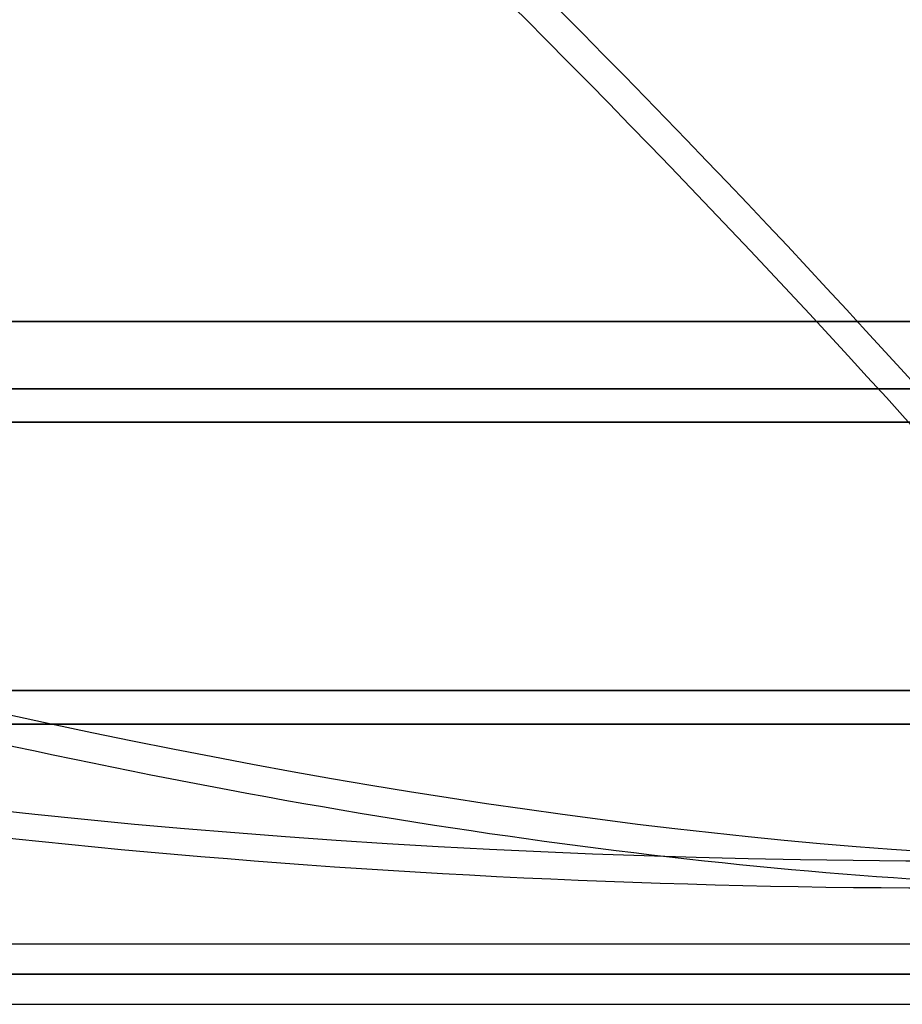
# Model space of a CAD drawing. Header units: millimetres. Extents: x -243 to 243, y -92 to 86.
# Tile 68 of 81: x 104 to 130, y -8 to 21. Entities that reach past the tile are written whole.
import ezdxf

# ---------------------------------------------------------------- set-up
doc = ezdxf.new("R2010")
doc.units = ezdxf.units.MM
doc.layers.add('MAIN-1', color=7, linetype='Continuous')

msp = doc.modelspace()

# ---------------------------------------------------------------- linework, layer by layer
at = {"layer": 'MAIN-1'}
for p, q in [((222.5, 12), (-222.5, 12)), ((-222.5, 12), (222.5, 12)), ((-221.5, 12), (221.5, 12)), ((221.5, 12), (-221.5, 12)), ((0, 10), (180, 10)), ((180, 10), (0, 10)), ((0, 9), (179, 9)), ((179, 9), (0, 9)), ((-221.5, 1), (221.5, 1)), ((-221.5, 1), (221.5, 1)), ((189, 1), (-189, 1)), ((-189, 1), (189, 1)), ((-222.5, 0), (222.5, 0)), ((-188, 0), (188, 0)), ((188, 0), (-188, 0)), ((-222.5, 0), (222.5, 0)), ((135.382, -6.563), (-135.382, -6.563)), ((135.382, -6.563), (-135.382, -6.563)), ((136.222, -7.458), (-136.222, -7.458)), ((-136.222, -7.458), (136.222, -7.458)), ((-135.039, -7.458), (135.039, -7.458)), ((135.039, -7.458), (-135.039, -7.458)), ((-135.382, -8.353), (135.382, -8.353)), ((-135.382, -8.353), (135.382, -8.353))]:
    msp.add_line(p, q, dxfattribs=at)
for centre, major_axis, ratio, start_param, end_param in [((-31.326, 37.405), (-196.599, 115.558), 0.345492, -2.400672, -1.788027), ((-31.802, 36.595), (196.599, -115.558), 0.345492, 0.747229, 1.353566), ((178.124, 105.345), (-181.638, -40.78), 0.559017, 0.622838, 1.188892), ((16.868, 105.345), (-160.489, 94.333), 0.345492, 2.04415, 2.610203), ((178.305, 104.536), (181.638, 40.78), 0.559017, -2.252669, -1.952701), ((16.393, 104.536), (160.489, -94.333), 0.345492, -0.831358, -0.560152)]:
    msp.add_ellipse(centre, major_axis=major_axis, ratio=ratio, start_param=start_param, end_param=end_param, dxfattribs=at)

doc.saveas('drawing.dxf')
